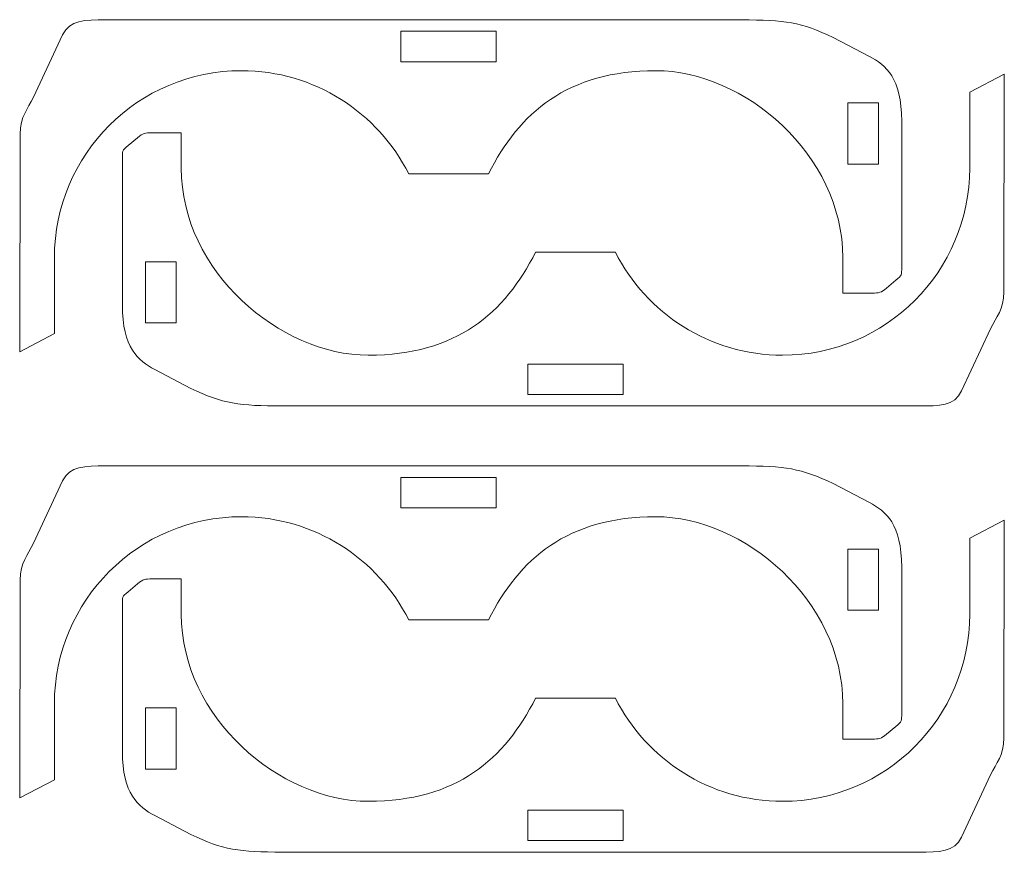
# Model space of a CAD drawing. Header units: millimetres. Extents: x -1094 to 1155, y -1556 to 1707.
# Tile 78 of 149: x -361 to -264, y 795 to 877. Entities that reach past the tile are written whole.
import ezdxf

# ---------------------------------------------------------------- set-up
doc = ezdxf.new("R2010")
doc.units = ezdxf.units.MM
doc.header["$MEASUREMENT"] = 0
doc.layers.add('Layer 1', color=7, linetype='Continuous')

msp = doc.modelspace()

# ---------------------------------------------------------------- linework, layer by layer
at = {"layer": 'Layer 1', "color": 250, "lineweight": 9}
for points, knots in [([(-357.5408, 845.9038), (-357.5408, 845.9038), (-357.5408, 853.3538), (-357.5408, 853.3538), (-357.5408, 853.3538), (-357.5408, 863.4938), (-349.3108, 871.7238), (-339.1708, 871.7238), (-339.1708, 871.7238), (-331.9808, 871.7238), (-325.7608, 867.5938), (-322.7408, 861.5838), (-322.7408, 861.5838), (-322.7408, 861.5838), (-314.9108, 861.5838), (-314.9108, 861.5838), (-314.9108, 861.5838), (-311.8908, 867.5938), (-307.1508, 871.7238), (-298.4808, 871.7238), (-298.4808, 871.7238), (-289.8208, 871.7238), (-280.1108, 863.4938), (-280.1108, 853.3538), (-280.1108, 853.3538), (-280.1108, 853.3538), (-280.1108, 849.8838), (-280.1108, 849.8838), (-280.1108, 849.8838), (-279.1508, 849.8838), (-278.2008, 849.8838), (-277.2508, 849.8838), (-277.2508, 849.8838), (-276.5408, 849.8838), (-276.3608, 849.9138), (-275.8208, 850.3638), (-275.8208, 850.3638), (-275.8208, 850.3638), (-274.8908, 851.1438), (-274.8908, 851.1438), (-274.8908, 851.1438), (-274.2908, 851.6338), (-274.3308, 851.6538), (-274.3308, 852.4338), (-274.3308, 852.4338), (-274.3308, 857.2138), (-274.3308, 861.9938), (-274.3308, 866.7738), (-274.3308, 866.7738), (-274.3308, 871.0338), (-275.8808, 872.2438), (-277.5008, 873.1338), (-277.5008, 873.1338), (-277.5008, 873.1338), (-281.0508, 874.9738), (-281.0508, 874.9738), (-281.0508, 874.9738), (-284.2008, 876.4938), (-285.8208, 876.7138), (-290.0708, 876.7138), (-290.0708, 876.7138), (-311.7408, 876.7138), (-330.8408, 876.7138), (-352.5108, 876.7138), (-352.5108, 876.7138), (-354.5708, 876.7138), (-356.0308, 876.7338), (-356.7308, 875.2438), (-356.7308, 875.2438), (-356.7308, 875.2438), (-359.5908, 869.1338), (-359.5908, 869.1338), (-359.5908, 869.1338), (-360.1808, 867.8938), (-360.8808, 867.3038), (-360.8908, 865.4938), (-360.8908, 865.4938), (-360.8908, 865.4938), (-360.9508, 844.1238), (-360.9508, 844.1238), (-360.9508, 844.1238), (-360.9508, 844.1238), (-357.5408, 845.9038), (-357.5408, 845.9038)], [0, 0, 0, 0, 0.0454545, 0.0454545, 0.0454545, 0.0454545, 0.0909091, 0.0909091, 0.0909091, 0.0909091, 0.1363636, 0.1363636, 0.1363636, 0.1363636, 0.1818182, 0.1818182, 0.1818182, 0.1818182, 0.2272727, 0.2272727, 0.2272727, 0.2272727, 0.2727273, 0.2727273, 0.2727273, 0.2727273, 0.3181818, 0.3181818, 0.3181818, 0.3181818, 0.3636364, 0.3636364, 0.3636364, 0.3636364, 0.4090909, 0.4090909, 0.4090909, 0.4090909, 0.4545455, 0.4545455, 0.4545455, 0.4545455, 0.5, 0.5, 0.5, 0.5, 0.5454545, 0.5454545, 0.5454545, 0.5454545, 0.5909091, 0.5909091, 0.5909091, 0.5909091, 0.6363636, 0.6363636, 0.6363636, 0.6363636, 0.6818182, 0.6818182, 0.6818182, 0.6818182, 0.7272727, 0.7272727, 0.7272727, 0.7272727, 0.7727273, 0.7727273, 0.7727273, 0.7727273, 0.8181818, 0.8181818, 0.8181818, 0.8181818, 0.8636364, 0.8636364, 0.8636364, 0.8636364, 0.9090909, 0.9090909, 0.9090909, 0.9090909, 1, 1, 1, 1]), ([(-323.5108, 875.5938), (-323.5108, 875.5938), (-323.5108, 872.5938), (-323.5108, 872.5938), (-323.5108, 872.5938), (-323.5108, 872.5938), (-314.1408, 872.5938), (-314.1408, 872.5938), (-314.1408, 872.5938), (-314.1408, 872.5938), (-314.1408, 875.5938), (-314.1408, 875.5938), (-314.1408, 875.5938), (-314.1408, 875.5938), (-323.5108, 875.5938), (-323.5108, 875.5938)], [0, 0, 0, 0, 0.2, 0.2, 0.2, 0.2, 0.4, 0.4, 0.4, 0.4, 0.6, 0.6, 0.6, 0.6, 1, 1, 1, 1]), ([(-267.6508, 869.6038), (-267.6508, 869.6038), (-267.6508, 862.1538), (-267.6508, 862.1538), (-267.6508, 862.1538), (-267.6508, 852.0138), (-275.8808, 843.7838), (-286.0208, 843.7838), (-286.0208, 843.7838), (-293.2108, 843.7838), (-299.4308, 847.9038), (-302.4508, 853.9138), (-302.4508, 853.9138), (-302.4508, 853.9138), (-310.2808, 853.9138), (-310.2808, 853.9138), (-310.2808, 853.9138), (-313.3008, 847.9038), (-318.0408, 843.7838), (-326.7108, 843.7838), (-326.7108, 843.7838), (-335.3808, 843.7838), (-345.0808, 852.0138), (-345.0808, 862.1538), (-345.0808, 862.1538), (-345.0808, 862.1538), (-345.0808, 865.6238), (-345.0808, 865.6238), (-345.0808, 865.6238), (-346.0408, 865.6238), (-346.9908, 865.6238), (-347.9408, 865.6238), (-347.9408, 865.6238), (-348.6508, 865.6238), (-348.8308, 865.5938), (-349.3708, 865.1438), (-349.3708, 865.1438), (-349.3708, 865.1438), (-350.3008, 864.3638), (-350.3008, 864.3638), (-350.3008, 864.3638), (-350.9008, 863.8738), (-350.8608, 863.8538), (-350.8608, 863.0738), (-350.8608, 863.0738), (-350.8608, 858.2938), (-350.8608, 853.5138), (-350.8608, 848.7338), (-350.8608, 848.7338), (-350.8608, 844.4638), (-349.3108, 843.2638), (-347.6908, 842.3638), (-347.6908, 842.3638), (-347.6908, 842.3638), (-344.1408, 840.5238), (-344.1408, 840.5238), (-344.1408, 840.5238), (-340.9908, 839.0038), (-339.3708, 838.7938), (-335.1208, 838.7938), (-335.1208, 838.7938), (-313.4608, 838.7938), (-294.3508, 838.7938), (-272.6808, 838.7938), (-272.6808, 838.7938), (-270.6208, 838.7938), (-269.1608, 838.7738), (-268.4608, 840.2638), (-268.4608, 840.2638), (-268.4608, 840.2638), (-265.6008, 846.3638), (-265.6008, 846.3638), (-265.6008, 846.3638), (-265.0208, 847.6138), (-264.3108, 848.2038), (-264.3008, 850.0038), (-264.3008, 850.0038), (-264.3008, 850.0038), (-264.2508, 871.3838), (-264.2508, 871.3838), (-264.2508, 871.3838), (-264.2508, 871.3838), (-267.6508, 869.6038), (-267.6508, 869.6038)], [0, 0, 0, 0, 0.0454545, 0.0454545, 0.0454545, 0.0454545, 0.0909091, 0.0909091, 0.0909091, 0.0909091, 0.1363636, 0.1363636, 0.1363636, 0.1363636, 0.1818182, 0.1818182, 0.1818182, 0.1818182, 0.2272727, 0.2272727, 0.2272727, 0.2272727, 0.2727273, 0.2727273, 0.2727273, 0.2727273, 0.3181818, 0.3181818, 0.3181818, 0.3181818, 0.3636364, 0.3636364, 0.3636364, 0.3636364, 0.4090909, 0.4090909, 0.4090909, 0.4090909, 0.4545455, 0.4545455, 0.4545455, 0.4545455, 0.5, 0.5, 0.5, 0.5, 0.5454545, 0.5454545, 0.5454545, 0.5454545, 0.5909091, 0.5909091, 0.5909091, 0.5909091, 0.6363636, 0.6363636, 0.6363636, 0.6363636, 0.6818182, 0.6818182, 0.6818182, 0.6818182, 0.7272727, 0.7272727, 0.7272727, 0.7272727, 0.7727273, 0.7727273, 0.7727273, 0.7727273, 0.8181818, 0.8181818, 0.8181818, 0.8181818, 0.8636364, 0.8636364, 0.8636364, 0.8636364, 0.9090909, 0.9090909, 0.9090909, 0.9090909, 1, 1, 1, 1]), ([(-279.6108, 868.5538), (-279.6108, 868.5538), (-279.6108, 862.5538), (-279.6108, 862.5538), (-279.6108, 862.5538), (-279.6108, 862.5538), (-276.6108, 862.5538), (-276.6108, 862.5538), (-276.6108, 862.5538), (-276.6108, 862.5538), (-276.6108, 868.5538), (-276.6108, 868.5538), (-276.6108, 868.5538), (-276.6108, 868.5538), (-279.6108, 868.5538), (-279.6108, 868.5538)], [0, 0, 0, 0, 0.2, 0.2, 0.2, 0.2, 0.4, 0.4, 0.4, 0.4, 0.6, 0.6, 0.6, 0.6, 1, 1, 1, 1]), ([(-345.5808, 846.9538), (-345.5808, 846.9538), (-345.5808, 852.9538), (-345.5808, 852.9538), (-345.5808, 852.9538), (-345.5808, 852.9538), (-348.5808, 852.9538), (-348.5808, 852.9538), (-348.5808, 852.9538), (-348.5808, 852.9538), (-348.5808, 846.9538), (-348.5808, 846.9538), (-348.5808, 846.9538), (-348.5808, 846.9538), (-345.5808, 846.9538), (-345.5808, 846.9538)], [0, 0, 0, 0, 0.2, 0.2, 0.2, 0.2, 0.4, 0.4, 0.4, 0.4, 0.6, 0.6, 0.6, 0.6, 1, 1, 1, 1]), ([(-301.6808, 839.9138), (-301.6808, 839.9138), (-301.6808, 842.9138), (-301.6808, 842.9138), (-301.6808, 842.9138), (-301.6808, 842.9138), (-311.0508, 842.9138), (-311.0508, 842.9138), (-311.0508, 842.9138), (-311.0508, 842.9138), (-311.0508, 839.9138), (-311.0508, 839.9138), (-311.0508, 839.9138), (-311.0508, 839.9138), (-301.6808, 839.9138), (-301.6808, 839.9138)], [0, 0, 0, 0, 0.2, 0.2, 0.2, 0.2, 0.4, 0.4, 0.4, 0.4, 0.6, 0.6, 0.6, 0.6, 1, 1, 1, 1]), ([(-357.5408, 802.0838), (-357.5408, 802.0838), (-357.5408, 809.5338), (-357.5408, 809.5338), (-357.5408, 809.5338), (-357.5408, 819.6838), (-349.3108, 827.9138), (-339.1708, 827.9138), (-339.1708, 827.9138), (-331.9808, 827.9138), (-325.7608, 823.7838), (-322.7408, 817.7738), (-322.7408, 817.7738), (-322.7408, 817.7738), (-314.9108, 817.7738), (-314.9108, 817.7738), (-314.9108, 817.7738), (-311.8908, 823.7838), (-307.1508, 827.9138), (-298.4808, 827.9138), (-298.4808, 827.9138), (-289.8208, 827.9138), (-280.1108, 819.6838), (-280.1108, 809.5338), (-280.1108, 809.5338), (-280.1108, 809.5338), (-280.1108, 806.0738), (-280.1108, 806.0738), (-280.1108, 806.0738), (-279.1508, 806.0738), (-278.2008, 806.0738), (-277.2508, 806.0738), (-277.2508, 806.0738), (-276.5408, 806.0738), (-276.3608, 806.1038), (-275.8208, 806.5438), (-275.8208, 806.5438), (-275.8208, 806.5438), (-274.8908, 807.3238), (-274.8908, 807.3238), (-274.8908, 807.3238), (-274.2908, 807.8138), (-274.3308, 807.8438), (-274.3308, 808.6138), (-274.3308, 808.6138), (-274.3308, 813.3938), (-274.3308, 818.1738), (-274.3308, 822.9538), (-274.3308, 822.9538), (-274.3308, 827.2238), (-275.8808, 828.4238), (-277.5008, 829.3238), (-277.5008, 829.3238), (-277.5008, 829.3238), (-281.0508, 831.1638), (-281.0508, 831.1638), (-281.0508, 831.1638), (-284.2008, 832.6838), (-285.8208, 832.9038), (-290.0708, 832.9038), (-290.0708, 832.9038), (-311.7408, 832.9038), (-330.8408, 832.9038), (-352.5108, 832.9038), (-352.5108, 832.9038), (-354.5708, 832.9038), (-356.0308, 832.9238), (-356.7308, 831.4338), (-356.7308, 831.4338), (-356.7308, 831.4338), (-359.5908, 825.3238), (-359.5908, 825.3238), (-359.5908, 825.3238), (-360.1808, 824.0738), (-360.8808, 823.4938), (-360.8908, 821.6838), (-360.8908, 821.6838), (-360.8908, 821.6838), (-360.9508, 800.3038), (-360.9508, 800.3038), (-360.9508, 800.3038), (-360.9508, 800.3038), (-357.5408, 802.0838), (-357.5408, 802.0838)], [0, 0, 0, 0, 0.0454545, 0.0454545, 0.0454545, 0.0454545, 0.0909091, 0.0909091, 0.0909091, 0.0909091, 0.1363636, 0.1363636, 0.1363636, 0.1363636, 0.1818182, 0.1818182, 0.1818182, 0.1818182, 0.2272727, 0.2272727, 0.2272727, 0.2272727, 0.2727273, 0.2727273, 0.2727273, 0.2727273, 0.3181818, 0.3181818, 0.3181818, 0.3181818, 0.3636364, 0.3636364, 0.3636364, 0.3636364, 0.4090909, 0.4090909, 0.4090909, 0.4090909, 0.4545455, 0.4545455, 0.4545455, 0.4545455, 0.5, 0.5, 0.5, 0.5, 0.5454545, 0.5454545, 0.5454545, 0.5454545, 0.5909091, 0.5909091, 0.5909091, 0.5909091, 0.6363636, 0.6363636, 0.6363636, 0.6363636, 0.6818182, 0.6818182, 0.6818182, 0.6818182, 0.7272727, 0.7272727, 0.7272727, 0.7272727, 0.7727273, 0.7727273, 0.7727273, 0.7727273, 0.8181818, 0.8181818, 0.8181818, 0.8181818, 0.8636364, 0.8636364, 0.8636364, 0.8636364, 0.9090909, 0.9090909, 0.9090909, 0.9090909, 1, 1, 1, 1]), ([(-323.5108, 831.7738), (-323.5108, 831.7738), (-323.5108, 828.7738), (-323.5108, 828.7738), (-323.5108, 828.7738), (-323.5108, 828.7738), (-314.1408, 828.7738), (-314.1408, 828.7738), (-314.1408, 828.7738), (-314.1408, 828.7738), (-314.1408, 831.7738), (-314.1408, 831.7738), (-314.1408, 831.7738), (-314.1408, 831.7738), (-323.5108, 831.7738), (-323.5108, 831.7738)], [0, 0, 0, 0, 0.2, 0.2, 0.2, 0.2, 0.4, 0.4, 0.4, 0.4, 0.6, 0.6, 0.6, 0.6, 1, 1, 1, 1]), ([(-267.6508, 825.7938), (-267.6508, 825.7938), (-267.6508, 818.3438), (-267.6508, 818.3438), (-267.6508, 818.3438), (-267.6508, 808.1938), (-275.8808, 799.9638), (-286.0208, 799.9638), (-286.0208, 799.9638), (-293.2108, 799.9638), (-299.4308, 804.0938), (-302.4508, 810.1038), (-302.4508, 810.1038), (-302.4508, 810.1038), (-310.2808, 810.1038), (-310.2808, 810.1038), (-310.2808, 810.1038), (-313.3008, 804.0938), (-318.0408, 799.9638), (-326.7108, 799.9638), (-326.7108, 799.9638), (-335.3808, 799.9638), (-345.0808, 808.1938), (-345.0808, 818.3438), (-345.0808, 818.3438), (-345.0808, 818.3438), (-345.0808, 821.8038), (-345.0808, 821.8038), (-345.0808, 821.8038), (-346.0408, 821.8038), (-346.9908, 821.8038), (-347.9408, 821.8038), (-347.9408, 821.8038), (-348.6508, 821.8038), (-348.8308, 821.7738), (-349.3708, 821.3338), (-349.3708, 821.3338), (-349.3708, 821.3338), (-350.3008, 820.5538), (-350.3008, 820.5538), (-350.3008, 820.5538), (-350.9008, 820.0538), (-350.8608, 820.0338), (-350.8608, 819.2638), (-350.8608, 819.2638), (-350.8608, 814.4838), (-350.8608, 809.6938), (-350.8608, 804.9138), (-350.8608, 804.9138), (-350.8608, 800.6538), (-349.3108, 799.4538), (-347.6908, 798.5538), (-347.6908, 798.5538), (-347.6908, 798.5538), (-344.1408, 796.7138), (-344.1408, 796.7138), (-344.1408, 796.7138), (-340.9908, 795.1938), (-339.3708, 794.9738), (-335.1208, 794.9738), (-335.1208, 794.9738), (-313.4608, 794.9738), (-294.3508, 794.9738), (-272.6808, 794.9738), (-272.6808, 794.9738), (-270.6208, 794.9738), (-269.1608, 794.9538), (-268.4608, 796.4438), (-268.4608, 796.4438), (-268.4608, 796.4438), (-265.6008, 802.5538), (-265.6008, 802.5538), (-265.6008, 802.5538), (-265.0208, 803.8038), (-264.3108, 804.3838), (-264.3008, 806.1938), (-264.3008, 806.1938), (-264.3008, 806.1938), (-264.2508, 827.5738), (-264.2508, 827.5738), (-264.2508, 827.5738), (-264.2508, 827.5738), (-267.6508, 825.7938), (-267.6508, 825.7938)], [0, 0, 0, 0, 0.0454545, 0.0454545, 0.0454545, 0.0454545, 0.0909091, 0.0909091, 0.0909091, 0.0909091, 0.1363636, 0.1363636, 0.1363636, 0.1363636, 0.1818182, 0.1818182, 0.1818182, 0.1818182, 0.2272727, 0.2272727, 0.2272727, 0.2272727, 0.2727273, 0.2727273, 0.2727273, 0.2727273, 0.3181818, 0.3181818, 0.3181818, 0.3181818, 0.3636364, 0.3636364, 0.3636364, 0.3636364, 0.4090909, 0.4090909, 0.4090909, 0.4090909, 0.4545455, 0.4545455, 0.4545455, 0.4545455, 0.5, 0.5, 0.5, 0.5, 0.5454545, 0.5454545, 0.5454545, 0.5454545, 0.5909091, 0.5909091, 0.5909091, 0.5909091, 0.6363636, 0.6363636, 0.6363636, 0.6363636, 0.6818182, 0.6818182, 0.6818182, 0.6818182, 0.7272727, 0.7272727, 0.7272727, 0.7272727, 0.7727273, 0.7727273, 0.7727273, 0.7727273, 0.8181818, 0.8181818, 0.8181818, 0.8181818, 0.8636364, 0.8636364, 0.8636364, 0.8636364, 0.9090909, 0.9090909, 0.9090909, 0.9090909, 1, 1, 1, 1]), ([(-279.6108, 824.7438), (-279.6108, 824.7438), (-279.6108, 818.7438), (-279.6108, 818.7438), (-279.6108, 818.7438), (-279.6108, 818.7438), (-276.6108, 818.7438), (-276.6108, 818.7438), (-276.6108, 818.7438), (-276.6108, 818.7438), (-276.6108, 824.7438), (-276.6108, 824.7438), (-276.6108, 824.7438), (-276.6108, 824.7438), (-279.6108, 824.7438), (-279.6108, 824.7438)], [0, 0, 0, 0, 0.2, 0.2, 0.2, 0.2, 0.4, 0.4, 0.4, 0.4, 0.6, 0.6, 0.6, 0.6, 1, 1, 1, 1]), ([(-345.5808, 803.1338), (-345.5808, 803.1338), (-345.5808, 809.1338), (-345.5808, 809.1338), (-345.5808, 809.1338), (-345.5808, 809.1338), (-348.5808, 809.1338), (-348.5808, 809.1338), (-348.5808, 809.1338), (-348.5808, 809.1338), (-348.5808, 803.1338), (-348.5808, 803.1338), (-348.5808, 803.1338), (-348.5808, 803.1338), (-345.5808, 803.1338), (-345.5808, 803.1338)], [0, 0, 0, 0, 0.2, 0.2, 0.2, 0.2, 0.4, 0.4, 0.4, 0.4, 0.6, 0.6, 0.6, 0.6, 1, 1, 1, 1]), ([(-301.6808, 796.1038), (-301.6808, 796.1038), (-301.6808, 799.1038), (-301.6808, 799.1038), (-301.6808, 799.1038), (-301.6808, 799.1038), (-311.0508, 799.1038), (-311.0508, 799.1038), (-311.0508, 799.1038), (-311.0508, 799.1038), (-311.0508, 796.1038), (-311.0508, 796.1038), (-311.0508, 796.1038), (-311.0508, 796.1038), (-301.6808, 796.1038), (-301.6808, 796.1038)], [0, 0, 0, 0, 0.2, 0.2, 0.2, 0.2, 0.4, 0.4, 0.4, 0.4, 0.6, 0.6, 0.6, 0.6, 1, 1, 1, 1])]:
    msp.add_open_spline(points, degree=3, knots=knots, dxfattribs=at)

doc.saveas('drawing.dxf')
